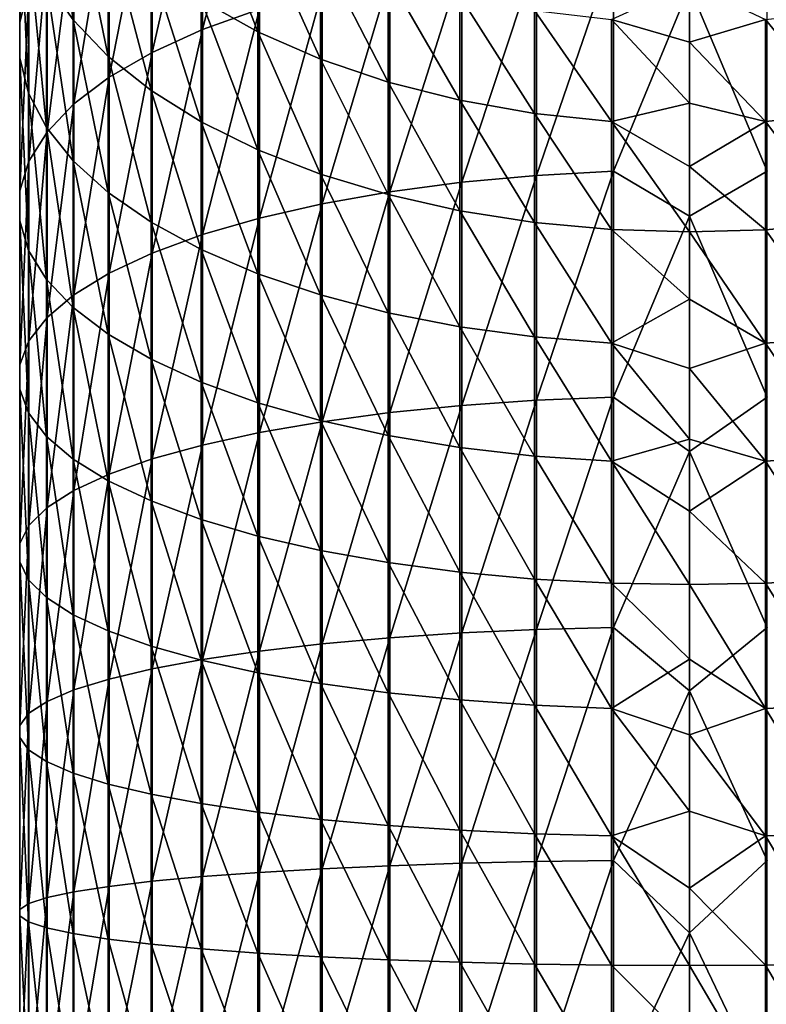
# Model space of a CAD drawing. Header units: metres. Extents: x -109 to 109, y -315 to 32.
# Tile 12 of 256: x -13 to 1, y -254 to -235. Entities that reach past the tile are written whole.
import ezdxf

# ---------------------------------------------------------------- set-up
doc = ezdxf.new("R2010")
doc.units = ezdxf.units.M
doc.layers.add('solid_K244242000C74_AAA', color=7, linetype='CONTINUOUS')

msp = doc.modelspace()

# ---------------------------------------------------------------- linework, layer by layer
at = {"layer": 'solid_K244242000C74_AAA'}
for points in [[(-9.436111, -235.357941, 360.336609), (-8.333041, -234.961502, 361.293701), (-8.333041, -231.041168, 359.48642)], [(-9.436111, -231.51149, 358.563354), (-9.436111, -235.357941, 360.336609), (-8.333041, -231.041168, 359.48642)], [(-12.976848, -235.219009, 351.286957), (-12.798806, -234.536774, 352.625916), (-12.798806, -231.297836, 350.812012)], [(-12.976848, -232.083023, 349.530701), (-12.976848, -235.219009, 351.286957), (-12.798806, -231.297836, 350.812012)], [(-10.41132, -235.800766, 359.267548), (-9.436111, -235.357941, 360.336609), (-9.436111, -231.51149, 358.563354)], [(-10.41132, -232.036835, 357.532349), (-10.41132, -235.800766, 359.267548), (-9.436111, -231.51149, 358.563354)], [(-11.942195, -235.172058, 344.489868), (-12.458194, -234.428757, 345.70282), (-12.458194, -231.733337, 343.901794)], [(-11.942195, -232.569504, 342.750885), (-11.942195, -235.172058, 344.489868), (-12.458194, -231.733337, 343.901794)], [(-12.979049, -235.906021, 349.938599), (-12.976848, -235.219009, 351.286957), (-12.976848, -232.083023, 349.530701)], [(-12.979049, -232.873703, 348.240417), (-12.979049, -235.906021, 349.938599), (-12.976848, -232.083023, 349.530701)], [(-11.245451, -236.283951, 358.101013), (-10.41132, -235.800766, 359.267548), (-10.41132, -232.036835, 357.532349)], [(-11.245451, -232.610046, 356.407318), (-11.245451, -236.283951, 358.101013), (-10.41132, -232.036835, 357.532349)], [(-11.264376, -235.878998, 343.336243), (-11.942195, -235.172058, 344.489868), (-11.942195, -232.569504, 342.750885)], [(-11.264376, -233.364777, 341.656311), (-11.264376, -235.878998, 343.336243), (-11.942195, -232.569504, 342.750885)], [(-11.927203, -236.800964, 356.852844), (-11.245451, -236.283951, 358.101013), (-11.245451, -232.610046, 356.407318)], [(-11.927203, -233.223389, 355.203583), (-11.927203, -236.800964, 356.852844), (-11.245451, -232.610046, 356.407318)], [(-8.362031, -235.40097, 338.853699), (-9.462083, -234.790161, 339.694427), (-9.462083, -232.565033, 337.940277)], [(-8.362031, -233.239929, 337.150055), (-8.362031, -235.40097, 338.853699), (-9.462083, -232.565033, 337.940277)], [(-12.80538, -236.588501, 348.599182), (-12.979049, -235.906021, 349.938599), (-12.979049, -232.873703, 348.240417)], [(-12.80538, -233.659164, 346.958679), (-12.80538, -236.588501, 348.599182), (-12.979049, -232.873703, 348.240417)], [(-12.447337, -237.344788, 355.539948), (-11.927203, -236.800964, 356.852844), (-11.927203, -233.223389, 355.203583)], [(-12.447337, -233.868546, 353.937378), (-12.447337, -237.344788, 355.539948), (-11.927203, -233.223389, 355.203583)], [(-7.148671, -235.93251, 338.122101), (-8.362031, -235.40097, 338.853699), (-8.362031, -233.239929, 337.150055)], [(-7.148671, -233.827225, 336.462433), (-7.148671, -235.93251, 338.122101), (-8.362031, -233.239929, 337.150055)], [(-10.433921, -236.539978, 342.257629), (-11.264376, -235.878998, 343.336243), (-11.264376, -233.364777, 341.656311)], [(-10.433921, -234.108353, 340.632843), (-10.433921, -236.539978, 342.257629), (-11.264376, -233.364777, 341.656311)], [(-12.458194, -237.257187, 347.286804), (-12.80538, -236.588501, 348.599182), (-12.80538, -233.659164, 346.958679)], [(-12.458194, -234.428757, 345.70282), (-12.458194, -237.257187, 347.286804), (-12.80538, -233.659164, 346.958679)], [(-5.838444, -236.377563, 337.509552), (-7.148671, -235.93251, 338.122101), (-7.148671, -233.827225, 336.462433)], [(-5.838444, -234.318954, 335.886688), (-5.838444, -236.377563, 337.509552), (-7.148671, -233.827225, 336.462433)], [(-2.96267, -238.183395, 365.336578), (-1.471642, -238.1035, 365.582458), (-1.471642, -233.837006, 364.008484)], [(-2.96267, -233.935944, 363.769623), (-2.96267, -238.183395, 365.336578), (-1.471642, -233.837006, 364.008484)], [(-1.471642, -233.837006, 364.008484), (-1.471642, -238.1035, 365.582458), (0, -234.532654, 364.381317)], [(1.509208, -233.838669, 364.004456), (0, -234.532654, 364.381317), (1.509208, -238.104843, 365.578339)], [(-12.798806, -237.908051, 354.180084), (-12.447337, -237.344788, 355.539948), (-12.447337, -233.868546, 353.937378)], [(-12.798806, -234.536774, 352.625916), (-12.798806, -237.908051, 354.180084), (-12.447337, -233.868546, 353.937378)], [(-4.413554, -238.316284, 364.927582), (-2.96267, -238.183395, 365.336578), (-2.96267, -233.935944, 363.769623)], [(-4.413554, -234.10051, 363.372314), (-4.413554, -238.316284, 364.927582), (-2.96267, -233.935944, 363.769623)], [(-9.462083, -237.146057, 341.268585), (-10.433921, -236.539978, 342.257629), (-10.433921, -234.108353, 340.632843)], [(-9.462083, -234.790161, 339.694427), (-9.462083, -237.146057, 341.268585), (-10.433921, -234.108353, 340.632843)], [(-5.804632, -238.500381, 364.361023), (-4.413554, -238.316284, 364.927582), (-4.413554, -234.10051, 363.372314)], [(-5.804632, -234.328491, 362.82193), (-5.804632, -238.500381, 364.361023), (-4.413554, -234.10051, 363.372314)], [(-7.117056, -238.73317, 363.644531), (-5.804632, -238.500381, 364.361023), (-5.804632, -234.328491, 362.82193)], [(-7.117056, -234.616791, 362.125916), (-7.117056, -238.73317, 363.644531), (-5.804632, -234.328491, 362.82193)], [(-4.449104, -236.730103, 337.024323), (-5.838444, -236.377563, 337.509552), (-5.838444, -234.318954, 335.886688)], [(-4.449104, -234.708496, 335.430603), (-4.449104, -236.730103, 337.024323), (-5.838444, -234.318954, 335.886688)], [(-12.976848, -238.483139, 352.791718), (-12.798806, -237.908051, 354.180084), (-12.798806, -234.536774, 352.625916)], [(-12.976848, -235.219009, 351.286957), (-12.976848, -238.483139, 352.791718), (-12.798806, -234.536774, 352.625916)], [(-11.942195, -237.90303, 346.019257), (-12.458194, -237.257187, 347.286804), (-12.458194, -234.428757, 345.70282)], [(-11.942195, -235.172058, 344.489868), (-11.942195, -237.90303, 346.019257), (-12.458194, -234.428757, 345.70282)], [(-8.333041, -239.011536, 362.787842), (-7.117056, -238.73317, 363.644531), (-7.117056, -234.616791, 362.125916)], [(-8.333041, -234.961502, 361.293701), (-8.333041, -239.011536, 362.787842), (-7.117056, -234.616791, 362.125916)], [(0, -234.464264, 334.168854), (0, -235.603088, 335.157074), (-1.509208, -235.16124, 334.900482)], [(-1.471642, -238.1035, 365.582458), (0, -238.976349, 365.945892), (0, -234.532654, 364.381317)], [(1.471642, -235.164047, 334.897186), (0, -235.603088, 335.157074), (0, -234.464264, 334.168854)], [(1.509208, -238.104843, 365.578339), (0, -234.532654, 364.381317), (0, -238.976349, 365.945892)], [(-8.362031, -237.689026, 340.382538), (-9.462083, -237.146057, 341.268585), (-9.462083, -234.790161, 339.694427)], [(-8.362031, -235.40097, 338.853699), (-8.362031, -237.689026, 340.382538), (-9.462083, -234.790161, 339.694427)], [(-2.999478, -236.985367, 336.672974), (-4.449104, -236.730103, 337.024323), (-4.449104, -234.708496, 335.430603)], [(-2.999478, -234.990524, 335.100372), (-2.999478, -236.985367, 336.672974), (-4.449104, -234.708496, 335.430603)], [(-9.436111, -239.331665, 361.802582), (-8.333041, -239.011536, 362.787842), (-8.333041, -234.961502, 361.293701)], [(-9.436111, -235.357941, 360.336609), (-9.436111, -239.331665, 361.802582), (-8.333041, -234.961502, 361.293701)], [(-1.509208, -237.139862, 336.460327), (-2.999478, -236.985367, 336.672974), (-2.999478, -234.990524, 335.100372)], [(-1.509208, -235.16124, 334.900482), (-1.509208, -237.139862, 336.460327), (-2.999478, -234.990524, 335.100372)], [(2.96267, -234.996155, 335.093781), (2.96267, -236.990463, 336.665955), (1.471642, -235.164047, 334.897186)], [(-11.264376, -238.517273, 344.813751), (-11.942195, -237.90303, 346.019257), (-11.942195, -235.172058, 344.489868)], [(-11.264376, -235.878998, 343.336243), (-11.264376, -238.517273, 344.813751), (-11.942195, -235.172058, 344.489868)], [(0, -236.787216, 336.090576), (-1.509208, -237.139862, 336.460327), (-1.509208, -235.16124, 334.900482)], [(0, -235.603088, 335.157074), (0, -236.787216, 336.090576), (-1.509208, -235.16124, 334.900482)], [(1.471642, -235.164047, 334.897186), (1.471642, -237.14241, 336.456818), (0, -235.603088, 335.157074)], [(2.96267, -236.990463, 336.665955), (1.471642, -237.14241, 336.456818), (1.471642, -235.164047, 334.897186)], [(-12.979049, -239.062241, 351.393646), (-12.976848, -238.483139, 352.791718), (-12.976848, -235.219009, 351.286957)], [(-12.979049, -235.906021, 349.938599), (-12.979049, -239.062241, 351.393646), (-12.976848, -235.219009, 351.286957)], [(-10.41132, -239.68924, 360.702057), (-9.436111, -239.331665, 361.802582), (-9.436111, -235.357941, 360.336609)], [(-10.41132, -235.800766, 359.267548), (-10.41132, -239.68924, 360.702057), (-9.436111, -235.357941, 360.336609)], [(-7.148671, -238.16153, 339.611481), (-8.362031, -237.689026, 340.382538), (-8.362031, -235.40097, 338.853699)], [(-7.148671, -235.93251, 338.122101), (-7.148671, -238.16153, 339.611481), (-8.362031, -235.40097, 338.853699)], [(1.471642, -237.14241, 336.456818), (0, -236.787216, 336.090576), (0, -235.603088, 335.157074)], [(-12.80538, -239.637512, 350.004791), (-12.979049, -239.062241, 351.393646), (-12.979049, -235.906021, 349.938599)], [(-12.80538, -236.588501, 348.599182), (-12.80538, -239.637512, 350.004791), (-12.979049, -235.906021, 349.938599)], [(-10.433921, -239.091583, 343.686584), (-11.264376, -238.517273, 344.813751), (-11.264376, -235.878998, 343.336243)], [(-10.433921, -236.539978, 342.257629), (-10.433921, -239.091583, 343.686584), (-11.264376, -235.878998, 343.336243)], [(-11.245451, -240.079407, 359.501251), (-10.41132, -239.68924, 360.702057), (-10.41132, -235.800766, 359.267548)], [(-11.245451, -236.283951, 358.101013), (-11.245451, -240.079407, 359.501251), (-10.41132, -235.800766, 359.267548)], [(-5.838444, -238.557144, 338.965881), (-7.148671, -238.16153, 339.611481), (-7.148671, -235.93251, 338.122101)], [(-5.838444, -236.377563, 337.509552), (-5.838444, -238.557144, 338.965881), (-7.148671, -235.93251, 338.122101)], [(-11.927203, -240.496887, 358.21637), (-11.245451, -240.079407, 359.501251), (-11.245451, -236.283951, 358.101013)], [(-11.927203, -236.800964, 356.852844), (-11.927203, -240.496887, 358.21637), (-11.245451, -236.283951, 358.101013)], [(-4.449104, -238.870529, 338.454498), (-5.838444, -238.557144, 338.965881), (-5.838444, -236.377563, 337.509552)], [(-4.449104, -236.730103, 337.024323), (-4.449104, -238.870529, 338.454498), (-5.838444, -236.377563, 337.509552)], [(-12.458194, -240.201172, 348.644012), (-12.80538, -239.637512, 350.004791), (-12.80538, -236.588501, 348.599182)], [(-12.458194, -237.257187, 347.286804), (-12.458194, -240.201172, 348.644012), (-12.80538, -236.588501, 348.599182)], [(-9.462083, -239.61821, 342.653046), (-10.433921, -239.091583, 343.686584), (-10.433921, -236.539978, 342.257629)], [(-9.462083, -237.146057, 341.268585), (-9.462083, -239.61821, 342.653046), (-10.433921, -236.539978, 342.257629)], [(-12.447337, -240.936035, 356.864838), (-11.927203, -240.496887, 358.21637), (-11.927203, -236.800964, 356.852844)], [(-12.447337, -237.344788, 355.539948), (-12.447337, -240.936035, 356.864838), (-11.927203, -236.800964, 356.852844)], [(-2.999478, -239.097427, 338.084229), (-4.449104, -238.870529, 338.454498), (-4.449104, -236.730103, 337.024323)], [(-2.999478, -236.985367, 336.672974), (-2.999478, -239.097427, 338.084229), (-4.449104, -236.730103, 337.024323)], [(0, -236.787216, 336.090576), (0, -238.013992, 336.967255), (-1.509208, -237.139862, 336.460327)], [(1.471642, -237.14241, 336.456818), (0, -238.013992, 336.967255), (0, -236.787216, 336.090576)], [(-1.509208, -239.234787, 337.860107), (-2.999478, -239.097427, 338.084229), (-2.999478, -236.985367, 336.672974)], [(-1.509208, -237.139862, 336.460327), (-1.509208, -239.234787, 337.860107), (-2.999478, -236.985367, 336.672974)], [(2.96267, -236.990463, 336.665955), (2.96267, -239.101959, 338.076843), (1.471642, -237.14241, 336.456818)], [(-11.942195, -240.745575, 347.329712), (-12.458194, -240.201172, 348.644012), (-12.458194, -237.257187, 347.286804)], [(-11.942195, -237.90303, 346.019257), (-11.942195, -240.745575, 347.329712), (-12.458194, -237.257187, 347.286804)], [(-8.362031, -240.089981, 341.727142), (-9.462083, -239.61821, 342.653046), (-9.462083, -237.146057, 341.268585)], [(-8.362031, -237.689026, 340.382538), (-8.362031, -240.089981, 341.727142), (-9.462083, -237.146057, 341.268585)], [(0, -239.280716, 337.785156), (-1.509208, -239.234787, 337.860107), (-1.509208, -237.139862, 336.460327)], [(0, -238.013992, 336.967255), (0, -239.280716, 337.785156), (-1.509208, -237.139862, 336.460327)], [(1.471642, -237.14241, 336.456818), (1.471642, -239.237045, 337.856415), (0, -238.013992, 336.967255)], [(2.96267, -239.101959, 338.076843), (1.471642, -239.237045, 337.856415), (1.471642, -237.14241, 336.456818)], [(-12.798806, -241.390869, 355.464966), (-12.447337, -240.936035, 356.864838), (-12.447337, -237.344788, 355.539948)], [(-12.798806, -237.908051, 354.180084), (-12.798806, -241.390869, 355.464966), (-12.447337, -237.344788, 355.539948)], [(-7.148671, -240.500534, 340.921387), (-8.362031, -240.089981, 341.727142), (-8.362031, -237.689026, 340.382538)], [(-7.148671, -238.16153, 339.611481), (-7.148671, -240.500534, 340.921387), (-8.362031, -237.689026, 340.382538)], [(-12.976848, -241.855255, 354.035767), (-12.798806, -241.390869, 355.464966), (-12.798806, -237.908051, 354.180084)], [(-12.976848, -238.483139, 352.791718), (-12.976848, -241.855255, 354.035767), (-12.798806, -237.908051, 354.180084)], [(-11.264376, -241.263336, 346.079712), (-11.942195, -240.745575, 347.329712), (-11.942195, -237.90303, 346.019257)], [(-11.264376, -238.517273, 344.813751), (-11.264376, -241.263336, 346.079712), (-11.942195, -237.90303, 346.019257)], [(1.471642, -239.237045, 337.856415), (0, -239.280716, 337.785156), (0, -238.013992, 336.967255)], [(-5.838444, -240.844269, 340.246735), (-7.148671, -240.500534, 340.921387), (-7.148671, -238.16153, 339.611481)], [(-5.838444, -238.557144, 338.965881), (-5.838444, -240.844269, 340.246735), (-7.148671, -238.16153, 339.611481)], [(-4.413554, -242.641083, 366.147308), (-2.96267, -242.540695, 366.565491), (-2.96267, -238.183395, 365.336578)], [(-4.413554, -238.316284, 364.927582), (-4.413554, -242.641083, 366.147308), (-2.96267, -238.183395, 365.336578)], [(-2.96267, -242.540695, 366.565491), (-1.471642, -242.480347, 366.816864), (-1.471642, -238.1035, 365.582458)], [(-2.96267, -238.183395, 365.336578), (-2.96267, -242.540695, 366.565491), (-1.471642, -238.1035, 365.582458)], [(-1.471642, -238.1035, 365.582458), (-1.471642, -242.480347, 366.816864), (0, -238.976349, 365.945892)], [(1.509208, -238.104843, 365.578339), (0, -238.976349, 365.945892), (1.509208, -242.481354, 366.812653)], [(-5.804632, -242.780151, 365.568024), (-4.413554, -242.641083, 366.147308), (-4.413554, -238.316284, 364.927582)], [(-5.804632, -238.500381, 364.361023), (-5.804632, -242.780151, 365.568024), (-4.413554, -238.316284, 364.927582)], [(-12.979049, -242.322876, 352.596558), (-12.976848, -241.855255, 354.035767), (-12.976848, -238.483139, 352.791718)], [(-12.979049, -239.062241, 351.393646), (-12.979049, -242.322876, 352.596558), (-12.976848, -238.483139, 352.791718)], [(-10.433921, -241.747452, 344.91095), (-11.264376, -241.263336, 346.079712), (-11.264376, -238.517273, 344.813751)], [(-10.433921, -239.091583, 343.686584), (-10.433921, -241.747452, 344.91095), (-11.264376, -238.517273, 344.813751)], [(-7.117056, -242.956024, 364.83548), (-5.804632, -242.780151, 365.568024), (-5.804632, -238.500381, 364.361023)], [(-7.117056, -238.73317, 363.644531), (-7.117056, -242.956024, 364.83548), (-5.804632, -238.500381, 364.361023)], [(-4.449104, -241.116577, 339.712341), (-5.838444, -240.844269, 340.246735), (-5.838444, -238.557144, 338.965881)], [(-4.449104, -238.870529, 338.454498), (-4.449104, -241.116577, 339.712341), (-5.838444, -238.557144, 338.965881)], [(-8.333041, -243.166306, 363.959625), (-7.117056, -242.956024, 364.83548), (-7.117056, -238.73317, 363.644531)], [(-8.333041, -239.011536, 362.787842), (-8.333041, -243.166306, 363.959625), (-7.117056, -238.73317, 363.644531)], [(-2.999478, -241.313721, 339.325409), (-4.449104, -241.116577, 339.712341), (-4.449104, -238.870529, 338.454498)], [(-2.999478, -239.097427, 338.084229), (-2.999478, -241.313721, 339.325409), (-4.449104, -238.870529, 338.454498)], [(-1.471642, -242.480347, 366.816864), (0, -243.532379, 367.144653), (0, -238.976349, 365.945892)], [(1.509208, -242.481354, 366.812653), (0, -238.976349, 365.945892), (0, -243.532379, 367.144653)], [(-12.80538, -242.787415, 351.16684), (-12.979049, -242.322876, 352.596558), (-12.979049, -239.062241, 351.393646)], [(-12.80538, -239.637512, 350.004791), (-12.80538, -242.787415, 351.16684), (-12.979049, -239.062241, 351.393646)], [(-9.462083, -242.19136, 343.839294), (-10.433921, -241.747452, 344.91095), (-10.433921, -239.091583, 343.686584)], [(-9.462083, -239.61821, 342.653046), (-9.462083, -242.19136, 343.839294), (-10.433921, -239.091583, 343.686584)], [(-9.436111, -243.408142, 362.952271), (-8.333041, -243.166306, 363.959625), (-8.333041, -239.011536, 362.787842)], [(-9.436111, -239.331665, 361.802582), (-9.436111, -243.408142, 362.952271), (-8.333041, -239.011536, 362.787842)], [(-1.509208, -241.43306, 339.091187), (-2.999478, -241.313721, 339.325409), (-2.999478, -239.097427, 338.084229)], [(-1.509208, -239.234787, 337.860107), (-1.509208, -241.43306, 339.091187), (-2.999478, -239.097427, 338.084229)], [(2.96267, -239.101959, 338.076843), (2.96267, -241.317657, 339.317688), (1.471642, -239.237045, 337.856415)], [(-10.41132, -243.678284, 361.827087), (-9.436111, -243.408142, 362.952271), (-9.436111, -239.331665, 361.802582)], [(-10.41132, -239.68924, 360.702057), (-10.41132, -243.678284, 361.827087), (-9.436111, -239.331665, 361.802582)], [(0, -240.584549, 338.54248), (-1.509208, -241.43306, 339.091187), (-1.509208, -239.234787, 337.860107)], [(0, -239.280716, 337.785156), (0, -240.584549, 338.54248), (-1.509208, -239.234787, 337.860107)], [(1.471642, -239.237045, 337.856415), (1.471642, -241.435028, 339.087341), (0, -239.280716, 337.785156)], [(1.471642, -241.435028, 339.087341), (0, -240.584549, 338.54248), (0, -239.280716, 337.785156)], [(2.96267, -241.317657, 339.317688), (1.471642, -241.435028, 339.087341), (1.471642, -239.237045, 337.856415)], [(-12.458194, -243.242569, 349.766022), (-12.80538, -242.787415, 351.16684), (-12.80538, -239.637512, 350.004791)], [(-12.458194, -240.201172, 348.644012), (-12.458194, -243.242569, 349.766022), (-12.80538, -239.637512, 350.004791)], [(-11.245451, -243.973038, 360.599365), (-10.41132, -243.678284, 361.827087), (-10.41132, -239.68924, 360.702057)], [(-11.245451, -240.079407, 359.501251), (-11.245451, -243.973038, 360.599365), (-10.41132, -239.68924, 360.702057)], [(-8.362031, -242.589035, 342.879211), (-9.462083, -242.19136, 343.839294), (-9.462083, -239.61821, 342.653046)], [(-8.362031, -240.089981, 341.727142), (-8.362031, -242.589035, 342.879211), (-9.462083, -239.61821, 342.653046)], [(-11.927203, -244.288422, 359.285675), (-11.245451, -243.973038, 360.599365), (-11.245451, -240.079407, 359.501251)], [(-11.927203, -240.496887, 358.21637), (-11.927203, -244.288422, 359.285675), (-11.245451, -240.079407, 359.501251)], [(-7.148671, -242.935089, 342.043732), (-8.362031, -242.589035, 342.879211), (-8.362031, -240.089981, 341.727142)], [(-7.148671, -240.500534, 340.921387), (-7.148671, -242.935089, 342.043732), (-8.362031, -240.089981, 341.727142)], [(-11.942195, -243.682175, 348.413086), (-12.458194, -243.242569, 349.766022), (-12.458194, -240.201172, 348.644012)], [(-11.942195, -240.745575, 347.329712), (-11.942195, -243.682175, 348.413086), (-12.458194, -240.201172, 348.644012)], [(-12.447337, -244.620163, 357.90387), (-11.927203, -244.288422, 359.285675), (-11.927203, -240.496887, 358.21637)], [(-12.447337, -240.936035, 356.864838), (-12.447337, -244.620163, 357.90387), (-11.927203, -240.496887, 358.21637)], [(-5.838444, -243.224854, 341.344208), (-7.148671, -242.935089, 342.043732), (-7.148671, -240.500534, 340.921387)], [(-5.838444, -240.844269, 340.246735), (-5.838444, -243.224854, 341.344208), (-7.148671, -240.500534, 340.921387)], [(0, -240.584549, 338.54248), (0, -241.922607, 339.237549), (-1.509208, -241.43306, 339.091187)], [(1.471642, -241.435028, 339.087341), (0, -241.922607, 339.237549), (0, -240.584549, 338.54248)], [(-11.264376, -244.100266, 347.126312), (-11.942195, -243.682175, 348.413086), (-11.942195, -240.745575, 347.329712)], [(-11.264376, -241.263336, 346.079712), (-11.264376, -244.100266, 347.126312), (-11.942195, -240.745575, 347.329712)], [(-4.449104, -243.454376, 340.79007), (-5.838444, -243.224854, 341.344208), (-5.838444, -240.844269, 340.246735)], [(-4.449104, -241.116577, 339.712341), (-4.449104, -243.454376, 340.79007), (-5.838444, -240.844269, 340.246735)], [(-12.798806, -244.963776, 356.472626), (-12.447337, -244.620163, 357.90387), (-12.447337, -240.936035, 356.864838)], [(-12.798806, -241.390869, 355.464966), (-12.798806, -244.963776, 356.472626), (-12.447337, -240.936035, 356.864838)], [(-10.433921, -244.491196, 345.923187), (-11.264376, -244.100266, 347.126312), (-11.264376, -241.263336, 346.079712)], [(-10.433921, -241.747452, 344.91095), (-10.433921, -244.491196, 345.923187), (-11.264376, -241.263336, 346.079712)], [(-2.999478, -243.62056, 340.388885), (-4.449104, -243.454376, 340.79007), (-4.449104, -241.116577, 339.712341)], [(-2.999478, -241.313721, 339.325409), (-2.999478, -243.62056, 340.388885), (-4.449104, -241.116577, 339.712341)], [(-12.976848, -245.314575, 355.011383), (-12.798806, -244.963776, 356.472626), (-12.798806, -241.390869, 355.464966)], [(-12.976848, -241.855255, 354.035767), (-12.976848, -245.314575, 355.011383), (-12.798806, -241.390869, 355.464966)], [(-1.509208, -243.721161, 340.146027), (-2.999478, -243.62056, 340.388885), (-2.999478, -241.313721, 339.325409)], [(-1.509208, -241.43306, 339.091187), (-1.509208, -243.721161, 340.146027), (-2.999478, -241.313721, 339.325409)], [(0, -243.291931, 339.868805), (-1.509208, -243.721161, 340.146027), (-1.509208, -241.43306, 339.091187)], [(0, -241.922607, 339.237549), (0, -243.291931, 339.868805), (-1.509208, -241.43306, 339.091187)], [(1.471642, -241.435028, 339.087341), (1.471642, -243.722809, 340.141998), (0, -241.922607, 339.237549)], [(2.96267, -241.317657, 339.317688), (2.96267, -243.623886, 340.380859), (1.471642, -241.435028, 339.087341)], [(2.96267, -243.623886, 340.380859), (1.471642, -243.722809, 340.141998), (1.471642, -241.435028, 339.087341)], [(-12.979049, -245.667847, 353.539948), (-12.976848, -245.314575, 355.011383), (-12.976848, -241.855255, 354.035767)], [(-12.979049, -242.322876, 352.596558), (-12.979049, -245.667847, 353.539948), (-12.976848, -241.855255, 354.035767)], [(-9.462083, -244.84964, 344.819977), (-10.433921, -244.491196, 345.923187), (-10.433921, -241.747452, 344.91095)], [(-9.462083, -242.19136, 343.839294), (-9.462083, -244.84964, 344.819977), (-10.433921, -241.747452, 344.91095)], [(1.471642, -243.722809, 340.141998), (0, -243.291931, 339.868805), (0, -241.922607, 339.237549)], [(-8.362031, -245.170761, 343.831665), (-9.462083, -244.84964, 344.819977), (-9.462083, -242.19136, 343.839294)], [(-8.362031, -242.589035, 342.879211), (-8.362031, -245.170761, 343.831665), (-9.462083, -242.19136, 343.839294)], [(-12.80538, -246.018784, 352.078186), (-12.979049, -245.667847, 353.539948), (-12.979049, -242.322876, 352.596558)], [(-12.80538, -242.787415, 351.16684), (-12.80538, -246.018784, 352.078186), (-12.979049, -242.322876, 352.596558)], [(-7.148671, -245.450211, 342.971619), (-8.362031, -245.170761, 343.831665), (-8.362031, -242.589035, 342.879211)], [(-7.148671, -242.935089, 342.043732), (-7.148671, -245.450211, 342.971619), (-8.362031, -242.589035, 342.879211)], [(-4.413554, -247.048248, 367.023956), (-2.96267, -246.980972, 367.4487), (-2.96267, -242.540695, 366.565491)], [(-4.413554, -242.641083, 366.147308), (-4.413554, -247.048248, 367.023956), (-2.96267, -242.540695, 366.565491)], [(-2.96267, -246.980972, 367.4487), (-1.471642, -246.940536, 367.704041), (-1.471642, -242.480347, 366.816864)], [(-2.96267, -242.540695, 366.565491), (-2.96267, -246.980972, 367.4487), (-1.471642, -242.480347, 366.816864)], [(-1.471642, -242.480347, 366.816864), (-1.471642, -246.940536, 367.704041), (0, -243.532379, 367.144653)], [(1.509208, -242.481354, 366.812653), (0, -243.532379, 367.144653), (1.509208, -246.941208, 367.699768)], [(-12.458194, -246.362625, 350.645966), (-12.80538, -246.018784, 352.078186), (-12.80538, -242.787415, 351.16684)], [(-12.458194, -243.242569, 349.766022), (-12.458194, -246.362625, 350.645966), (-12.80538, -242.787415, 351.16684)], [(-7.117056, -247.259293, 365.691467), (-5.804632, -247.141449, 366.435547), (-5.804632, -242.780151, 365.568024)], [(-7.117056, -242.956024, 364.83548), (-7.117056, -247.259293, 365.691467), (-5.804632, -242.780151, 365.568024)], [(-5.804632, -247.141449, 366.435547), (-4.413554, -247.048248, 367.023956), (-4.413554, -242.641083, 366.147308)], [(-5.804632, -242.780151, 365.568024), (-5.804632, -247.141449, 366.435547), (-4.413554, -242.641083, 366.147308)], [(-8.333041, -247.400208, 364.801788), (-7.117056, -247.259293, 365.691467), (-7.117056, -242.956024, 364.83548)], [(-8.333041, -243.166306, 363.959625), (-8.333041, -247.400208, 364.801788), (-7.117056, -242.956024, 364.83548)], [(-5.838444, -245.684189, 342.251495), (-7.148671, -245.450211, 342.971619), (-7.148671, -242.935089, 342.043732)], [(-5.838444, -243.224854, 341.344208), (-5.838444, -245.684189, 342.251495), (-7.148671, -242.935089, 342.043732)], [(-9.436111, -247.562271, 363.778564), (-8.333041, -247.400208, 364.801788), (-8.333041, -243.166306, 363.959625)], [(-9.436111, -243.408142, 362.952271), (-9.436111, -247.562271, 363.778564), (-8.333041, -243.166306, 363.959625)], [(-11.942195, -246.694717, 349.262695), (-12.458194, -246.362625, 350.645966), (-12.458194, -243.242569, 349.766022)], [(-11.942195, -243.682175, 348.413086), (-11.942195, -246.694717, 349.262695), (-12.458194, -243.242569, 349.766022)], [(-4.449104, -245.869537, 341.681091), (-5.838444, -245.684189, 342.251495), (-5.838444, -243.224854, 341.344208)], [(-4.449104, -243.454376, 340.79007), (-4.449104, -245.869537, 341.681091), (-5.838444, -243.224854, 341.344208)], [(0, -243.291931, 339.868805), (0, -244.689468, 340.434875), (-1.509208, -243.721161, 340.146027)], [(1.471642, -243.722809, 340.141998), (0, -244.689468, 340.434875), (0, -243.291931, 339.868805)], [(-10.41132, -247.743286, 362.635681), (-9.436111, -247.562271, 363.778564), (-9.436111, -243.408142, 362.952271)], [(-10.41132, -243.678284, 361.827087), (-10.41132, -247.743286, 362.635681), (-9.436111, -243.408142, 362.952271)], [(-2.999478, -246.003723, 341.268066), (-4.449104, -245.869537, 341.681091), (-4.449104, -243.454376, 340.79007)], [(-2.999478, -243.62056, 340.388885), (-2.999478, -246.003723, 341.268066), (-4.449104, -243.454376, 340.79007)], [(-1.471642, -246.940536, 367.704041), (0, -248.17067, 367.969696), (0, -243.532379, 367.144653)], [(1.509208, -246.941208, 367.699768), (0, -243.532379, 367.144653), (0, -248.17067, 367.969696)], [(-11.264376, -247.010574, 347.947113), (-11.942195, -246.694717, 349.262695), (-11.942195, -243.682175, 348.413086)], [(-11.264376, -244.100266, 347.126312), (-11.264376, -247.010574, 347.947113), (-11.942195, -243.682175, 348.413086)], [(-11.245451, -247.940811, 361.388611), (-10.41132, -247.743286, 362.635681), (-10.41132, -243.678284, 361.827087)], [(-11.245451, -243.973038, 360.599365), (-11.245451, -247.940811, 361.388611), (-10.41132, -243.678284, 361.827087)], [(-1.509208, -246.084961, 341.018066), (-2.999478, -246.003723, 341.268066), (-2.999478, -243.62056, 340.388885)], [(-1.509208, -243.721161, 340.146027), (-1.509208, -246.084961, 341.018066), (-2.999478, -243.62056, 340.388885)], [(0, -246.112122, 340.934479), (-1.509208, -246.084961, 341.018066), (-1.509208, -243.721161, 340.146027)], [(0, -244.689468, 340.434875), (0, -246.112122, 340.934479), (-1.509208, -243.721161, 340.146027)], [(1.471642, -243.722809, 340.141998), (1.471642, -246.086304, 341.013947), (0, -244.689468, 340.434875)], [(2.96267, -243.623886, 340.380859), (2.96267, -246.006409, 341.259827), (1.471642, -243.722809, 340.141998)], [(2.96267, -246.006409, 341.259827), (1.471642, -246.086304, 341.013947), (1.471642, -243.722809, 340.141998)], [(-11.927203, -248.152145, 360.05423), (-11.245451, -247.940811, 361.388611), (-11.245451, -243.973038, 360.599365)], [(-11.927203, -244.288422, 359.285675), (-11.927203, -248.152145, 360.05423), (-11.245451, -243.973038, 360.599365)], [(-10.433921, -247.305893, 346.71701), (-11.264376, -247.010574, 347.947113), (-11.264376, -244.100266, 347.126312)], [(-10.433921, -244.491196, 345.923187), (-10.433921, -247.305893, 346.71701), (-11.264376, -244.100266, 347.126312)], [(-12.447337, -248.374451, 358.650635), (-11.927203, -248.152145, 360.05423), (-11.927203, -244.288422, 359.285675)], [(-12.447337, -244.620163, 357.90387), (-12.447337, -248.374451, 358.650635), (-11.927203, -244.288422, 359.285675)], [(-9.462083, -247.576675, 345.589081), (-10.433921, -247.305893, 346.71701), (-10.433921, -244.491196, 345.923187)], [(-9.462083, -244.84964, 344.819977), (-9.462083, -247.576675, 345.589081), (-10.433921, -244.491196, 345.923187)], [(-12.798806, -248.604706, 357.196869), (-12.447337, -248.374451, 358.650635), (-12.447337, -244.620163, 357.90387)], [(-12.798806, -244.963776, 356.472626), (-12.798806, -248.604706, 357.196869), (-12.447337, -244.620163, 357.90387)], [(1.471642, -246.086304, 341.013947), (0, -246.112122, 340.934479), (0, -244.689468, 340.434875)], [(-8.362031, -247.819275, 344.578613), (-9.462083, -247.576675, 345.589081), (-9.462083, -244.84964, 344.819977)], [(-8.362031, -245.170761, 343.831665), (-8.362031, -247.819275, 344.578613), (-9.462083, -244.84964, 344.819977)], [(-12.976848, -248.839798, 355.712616), (-12.798806, -248.604706, 357.196869), (-12.798806, -244.963776, 356.472626)], [(-12.976848, -245.314575, 355.011383), (-12.976848, -248.839798, 355.712616), (-12.798806, -244.963776, 356.472626)], [(-7.148671, -248.03038, 343.69931), (-8.362031, -247.819275, 344.578613), (-8.362031, -245.170761, 343.831665)], [(-7.148671, -245.450211, 342.971619), (-7.148671, -248.03038, 343.69931), (-8.362031, -245.170761, 343.831665)], [(-12.979049, -249.076523, 354.217957), (-12.976848, -248.839798, 355.712616), (-12.976848, -245.314575, 355.011383)], [(-12.979049, -245.667847, 353.539948), (-12.979049, -249.076523, 354.217957), (-12.976848, -245.314575, 355.011383)], [(-5.838444, -248.207138, 342.963043), (-7.148671, -248.03038, 343.69931), (-7.148671, -245.450211, 342.971619)], [(-5.838444, -245.684189, 342.251495), (-5.838444, -248.207138, 342.963043), (-7.148671, -245.450211, 342.971619)], [(-12.80538, -249.311691, 352.733185), (-12.979049, -249.076523, 354.217957), (-12.979049, -245.667847, 353.539948)], [(-12.80538, -246.018784, 352.078186), (-12.80538, -249.311691, 352.733185), (-12.979049, -245.667847, 353.539948)], [(-4.449104, -248.347153, 342.379852), (-5.838444, -248.207138, 342.963043), (-5.838444, -245.684189, 342.251495)], [(-4.449104, -245.869537, 341.681091), (-4.449104, -248.347153, 342.379852), (-5.838444, -245.684189, 342.251495)], [(-2.999478, -248.448532, 341.957581), (-4.449104, -248.347153, 342.379852), (-4.449104, -245.869537, 341.681091)], [(-2.999478, -246.003723, 341.268066), (-2.999478, -248.448532, 341.957581), (-4.449104, -245.869537, 341.681091)], [(-12.458194, -249.542099, 351.278412), (-12.80538, -249.311691, 352.733185), (-12.80538, -246.018784, 352.078186)], [(-12.458194, -246.362625, 350.645966), (-12.458194, -249.542099, 351.278412), (-12.80538, -246.018784, 352.078186)], [(-1.509208, -248.509888, 341.701965), (-2.999478, -248.448532, 341.957581), (-2.999478, -246.003723, 341.268066)], [(-1.509208, -246.084961, 341.018066), (-1.509208, -248.509888, 341.701965), (-2.999478, -246.003723, 341.268066)], [(2.96267, -246.006409, 341.259827), (2.96267, -248.450546, 341.949158), (1.471642, -246.086304, 341.013947)], [(0, -247.556732, 341.366516), (-1.509208, -248.509888, 341.701965), (-1.509208, -246.084961, 341.018066)], [(0, -246.112122, 340.934479), (0, -247.556732, 341.366516), (-1.509208, -246.084961, 341.018066)], [(1.471642, -246.086304, 341.013947), (1.471642, -248.51091, 341.697754), (0, -246.112122, 340.934479)], [(1.471642, -248.51091, 341.697754), (0, -247.556732, 341.366516), (0, -246.112122, 340.934479)], [(2.96267, -248.450546, 341.949158), (1.471642, -248.51091, 341.697754), (1.471642, -246.086304, 341.013947)], [(-11.942195, -249.764648, 349.873352), (-12.458194, -249.542099, 351.278412), (-12.458194, -246.362625, 350.645966)], [(-11.942195, -246.694717, 349.262695), (-11.942195, -249.764648, 349.873352), (-12.458194, -246.362625, 350.645966)], [(-11.264376, -249.976303, 348.537018), (-11.942195, -249.764648, 349.873352), (-11.942195, -246.694717, 349.262695)], [(-11.264376, -247.010574, 347.947113), (-11.264376, -249.976303, 348.537018), (-11.942195, -246.694717, 349.262695)], [(-10.433921, -250.174194, 347.287537), (-11.264376, -249.976303, 348.537018), (-11.264376, -247.010574, 347.947113)], [(-10.433921, -247.305893, 346.71701), (-10.433921, -250.174194, 347.287537), (-11.264376, -247.010574, 347.947113)], [(-4.413554, -251.51062, 367.552094), (-2.96267, -251.476883, 367.980835), (-2.96267, -246.980972, 367.4487)], [(-4.413554, -247.048248, 367.023956), (-4.413554, -251.51062, 367.552094), (-2.96267, -246.980972, 367.4487)], [(-2.96267, -251.476883, 367.980835), (-1.471642, -251.456589, 368.238556), (-1.471642, -246.940536, 367.704041)], [(-2.96267, -246.980972, 367.4487), (-2.96267, -251.476883, 367.980835), (-1.471642, -246.940536, 367.704041)], [(-1.471642, -246.940536, 367.704041), (-1.471642, -251.456589, 368.238556), (0, -248.17067, 367.969696)], [(1.509208, -246.941208, 367.699768), (0, -248.17067, 367.969696), (1.509208, -251.45694, 368.234253)], [(-7.117056, -251.61647, 366.207184), (-5.804632, -251.557358, 366.958221), (-5.804632, -247.141449, 366.435547)], [(-7.117056, -247.259293, 365.691467), (-7.117056, -251.61647, 366.207184), (-5.804632, -247.141449, 366.435547)], [(-5.804632, -251.557358, 366.958221), (-4.413554, -251.51062, 367.552094), (-4.413554, -247.048248, 367.023956)], [(-5.804632, -247.141449, 366.435547), (-5.804632, -251.557358, 366.958221), (-4.413554, -247.048248, 367.023956)], [(-9.462083, -250.355652, 346.141846), (-10.433921, -250.174194, 347.287537), (-10.433921, -247.305893, 346.71701)], [(-9.462083, -247.576675, 345.589081), (-9.462083, -250.355652, 346.141846), (-10.433921, -247.305893, 346.71701)], [(-8.333041, -251.687134, 365.309174), (-7.117056, -251.61647, 366.207184), (-7.117056, -247.259293, 365.691467)], [(-8.333041, -247.400208, 364.801788), (-8.333041, -251.687134, 365.309174), (-7.117056, -247.259293, 365.691467)], [(-10.41132, -251.859207, 363.122833), (-9.436111, -251.768417, 364.276398), (-9.436111, -247.562271, 363.778564)], [(-10.41132, -247.743286, 362.635681), (-10.41132, -251.859207, 363.122833), (-9.436111, -247.562271, 363.778564)], [(-8.362031, -250.518219, 345.115479), (-9.462083, -250.355652, 346.141846), (-9.462083, -247.576675, 345.589081)], [(-8.362031, -247.819275, 344.578613), (-8.362031, -250.518219, 345.115479), (-9.462083, -247.576675, 345.589081)], [(-9.436111, -251.768417, 364.276398), (-8.333041, -251.687134, 365.309174), (-8.333041, -247.400208, 364.801788)], [(-9.436111, -247.562271, 363.778564), (-9.436111, -251.768417, 364.276398), (-8.333041, -247.400208, 364.801788)], [(0, -247.556732, 341.366516), (0, -249.020081, 341.730011), (-1.509208, -248.509888, 341.701965)], [(1.471642, -248.51091, 341.697754), (0, -249.020081, 341.730011), (0, -247.556732, 341.366516)], [(-11.245451, -251.958267, 361.864105), (-10.41132, -251.859207, 363.122833), (-10.41132, -247.743286, 362.635681)], [(-11.245451, -247.940811, 361.388611), (-11.245451, -251.958267, 361.864105), (-10.41132, -247.743286, 362.635681)], [(-11.927203, -252.06427, 360.517242), (-11.245451, -251.958267, 361.864105), (-11.245451, -247.940811, 361.388611)], [(-11.927203, -248.152145, 360.05423), (-11.927203, -252.06427, 360.517242), (-11.245451, -247.940811, 361.388611)], [(-7.148671, -250.659683, 344.22229), (-8.362031, -250.518219, 345.115479), (-8.362031, -247.819275, 344.578613)], [(-7.148671, -248.03038, 343.69931), (-7.148671, -250.659683, 344.22229), (-8.362031, -247.819275, 344.578613)], [(-12.447337, -252.175766, 359.100555), (-11.927203, -252.06427, 360.517242), (-11.927203, -248.152145, 360.05423)], [(-12.447337, -248.374451, 358.650635), (-12.447337, -252.175766, 359.100555), (-11.927203, -248.152145, 360.05423)], [(-5.838444, -250.778122, 343.474457), (-7.148671, -250.659683, 344.22229), (-7.148671, -248.03038, 343.69931)], [(-5.838444, -248.207138, 342.963043), (-5.838444, -250.778122, 343.474457), (-7.148671, -248.03038, 343.69931)], [(-4.449104, -250.871948, 342.88205), (-5.838444, -250.778122, 343.474457), (-5.838444, -248.207138, 342.963043)], [(-4.449104, -248.347153, 342.379852), (-4.449104, -250.871948, 342.88205), (-5.838444, -248.207138, 342.963043)], [(-2.999478, -250.939896, 342.453125), (-4.449104, -250.871948, 342.88205), (-4.449104, -248.347153, 342.379852)], [(-2.999478, -248.448532, 341.957581), (-2.999478, -250.939896, 342.453125), (-4.449104, -248.347153, 342.379852)], [(-1.471642, -251.456589, 368.238556), (0, -252.860611, 368.415588), (0, -248.17067, 367.969696)], [(1.509208, -251.45694, 368.234253), (0, -248.17067, 367.969696), (0, -252.860611, 368.415588)], [(-12.798806, -252.29126, 357.633209), (-12.447337, -252.175766, 359.100555), (-12.447337, -248.374451, 358.650635)], [(-12.798806, -248.604706, 357.196869), (-12.798806, -252.29126, 357.633209), (-12.447337, -248.374451, 358.650635)], [(-1.509208, -250.981003, 342.193512), (-2.999478, -250.939896, 342.453125), (-2.999478, -248.448532, 341.957581)], [(-1.509208, -248.509888, 341.701965), (-1.509208, -250.981003, 342.193512), (-2.999478, -248.448532, 341.957581)], [(0, -250.498932, 342.02417), (-1.509208, -250.981003, 342.193512), (-1.509208, -248.509888, 341.701965)], [(0, -249.020081, 341.730011), (0, -250.498932, 342.02417), (-1.509208, -248.509888, 341.701965)], [(1.471642, -248.51091, 341.697754), (1.471642, -250.981689, 342.18924), (0, -249.020081, 341.730011)], [(2.96267, -248.450546, 341.949158), (2.96267, -250.941238, 342.44458), (1.471642, -248.51091, 341.697754)], [(2.96267, -250.941238, 342.44458), (1.471642, -250.981689, 342.18924), (1.471642, -248.51091, 341.697754)], [(-12.976848, -252.409164, 356.135071), (-12.798806, -252.29126, 357.633209), (-12.798806, -248.604706, 357.196869)], [(-12.976848, -248.839798, 355.712616), (-12.976848, -252.409164, 356.135071), (-12.798806, -248.604706, 357.196869)], [(-12.979049, -252.527893, 354.626465), (-12.976848, -252.409164, 356.135071), (-12.976848, -248.839798, 355.712616)], [(-12.979049, -249.076523, 354.217957), (-12.979049, -252.527893, 354.626465), (-12.976848, -248.839798, 355.712616)], [(-12.80538, -252.645828, 353.127808), (-12.979049, -252.527893, 354.626465), (-12.979049, -249.076523, 354.217957)], [(-12.80538, -249.311691, 352.733185), (-12.80538, -252.645828, 353.127808), (-12.979049, -249.076523, 354.217957)], [(1.471642, -250.981689, 342.18924), (0, -250.498932, 342.02417), (0, -249.020081, 341.730011)], [(-12.458194, -252.761398, 351.659454), (-12.80538, -252.645828, 353.127808), (-12.80538, -249.311691, 352.733185)], [(-12.458194, -249.542099, 351.278412), (-12.458194, -252.761398, 351.659454), (-12.80538, -249.311691, 352.733185)], [(-11.942195, -252.873016, 350.241241), (-12.458194, -252.761398, 351.659454), (-12.458194, -249.542099, 351.278412)], [(-11.942195, -249.764648, 349.873352), (-11.942195, -252.873016, 350.241241), (-12.458194, -249.542099, 351.278412)], [(-11.264376, -252.979172, 348.892426), (-11.942195, -252.873016, 350.241241), (-11.942195, -249.764648, 349.873352)], [(-11.264376, -249.976303, 348.537018), (-11.264376, -252.979172, 348.892426), (-11.942195, -249.764648, 349.873352)], [(-10.433921, -253.078415, 347.631287), (-11.264376, -252.979172, 348.892426), (-11.264376, -249.976303, 348.537018)], [(-10.433921, -250.174194, 347.287537), (-10.433921, -253.078415, 347.631287), (-11.264376, -249.976303, 348.537018)], [(-9.462083, -253.169434, 346.474884), (-10.433921, -253.078415, 347.631287), (-10.433921, -250.174194, 347.287537)], [(-9.462083, -250.355652, 346.141846), (-9.462083, -253.169434, 346.474884), (-10.433921, -250.174194, 347.287537)], [(-8.362031, -253.250961, 345.438904), (-9.462083, -253.169434, 346.474884), (-9.462083, -250.355652, 346.141846)], [(-8.362031, -250.518219, 345.115479), (-8.362031, -253.250961, 345.438904), (-9.462083, -250.355652, 346.141846)], [(-7.148671, -253.321915, 344.537415), (-8.362031, -253.250961, 345.438904), (-8.362031, -250.518219, 345.115479)], [(-7.148671, -250.659683, 344.22229), (-7.148671, -253.321915, 344.537415), (-8.362031, -250.518219, 345.115479)], [(0, -250.498932, 342.02417), (0, -251.990005, 342.248322), (-1.509208, -250.981003, 342.193512)], [(1.471642, -250.981689, 342.18924), (0, -251.990005, 342.248322), (0, -250.498932, 342.02417)], [(-5.838444, -253.381317, 343.782562), (-7.148671, -253.321915, 344.537415), (-7.148671, -250.659683, 344.22229)], [(-5.838444, -250.778122, 343.474457), (-5.838444, -253.381317, 343.782562), (-7.148671, -250.659683, 344.22229)], [(-4.449104, -253.428375, 343.184631), (-5.838444, -253.381317, 343.782562), (-5.838444, -250.778122, 343.474457)], [(-4.449104, -250.871948, 342.88205), (-4.449104, -253.428375, 343.184631), (-5.838444, -250.778122, 343.474457)], [(-2.999478, -253.462448, 342.751709), (-4.449104, -253.428375, 343.184631), (-4.449104, -250.871948, 342.88205)], [(-2.999478, -250.939896, 342.453125), (-2.999478, -253.462448, 342.751709), (-4.449104, -250.871948, 342.88205)], [(-1.509208, -253.483078, 342.489655), (-2.999478, -253.462448, 342.751709), (-2.999478, -250.939896, 342.453125)], [(-1.509208, -250.981003, 342.193512), (-1.509208, -253.483078, 342.489655), (-2.999478, -250.939896, 342.453125)], [(0, -253.489975, 342.402008), (-1.509208, -253.483078, 342.489655), (-1.509208, -250.981003, 342.193512)], [(0, -251.990005, 342.248322), (0, -253.489975, 342.402008), (-1.509208, -250.981003, 342.193512)], [(1.471642, -250.981689, 342.18924), (1.471642, -253.483414, 342.485321), (0, -251.990005, 342.248322)], [(2.96267, -250.941238, 342.44458), (2.96267, -253.463135, 342.743073), (1.471642, -250.981689, 342.18924)], [(2.96267, -253.463135, 342.743073), (1.471642, -253.483414, 342.485321), (1.471642, -250.981689, 342.18924)], [(-7.117056, -256.000671, 366.379425), (-5.804632, -256.000671, 367.132782), (-5.804632, -251.557358, 366.958221)], [(-7.117056, -251.61647, 366.207184), (-7.117056, -256.000671, 366.379425), (-5.804632, -251.557358, 366.958221)], [(-5.804632, -256.000671, 367.132782), (-4.413554, -256.000671, 367.728516), (-4.413554, -251.51062, 367.552094)], [(-5.804632, -251.557358, 366.958221), (-5.804632, -256.000671, 367.132782), (-4.413554, -251.51062, 367.552094)], [(-4.413554, -256.000671, 367.728516), (-2.96267, -256.000671, 368.158569), (-2.96267, -251.476883, 367.980835)], [(-4.413554, -251.51062, 367.552094), (-4.413554, -256.000671, 367.728516), (-2.96267, -251.476883, 367.980835)], [(-2.96267, -256.000671, 368.158569), (-1.471642, -256.000671, 368.417084), (-1.471642, -251.456589, 368.238556)], [(-2.96267, -251.476883, 367.980835), (-2.96267, -256.000671, 368.158569), (-1.471642, -251.456589, 368.238556)], [(-1.471642, -251.456589, 368.238556), (-1.471642, -256.000671, 368.417084), (0, -252.860611, 368.415588)], [(1.509208, -251.45694, 368.234253), (0, -252.860611, 368.415588), (1.509208, -256.000671, 368.41275)], [(-10.41132, -256.000671, 363.285553), (-9.436111, -256.000671, 364.442688), (-9.436111, -251.768417, 364.276398)], [(-10.41132, -251.859207, 363.122833), (-10.41132, -256.000671, 363.285553), (-9.436111, -251.768417, 364.276398)], [(-9.436111, -256.000671, 364.442688), (-8.333041, -256.000671, 365.478668), (-8.333041, -251.687134, 365.309174)], [(-9.436111, -251.768417, 364.276398), (-9.436111, -256.000671, 364.442688), (-8.333041, -251.687134, 365.309174)], [(-8.333041, -256.000671, 365.478668), (-7.117056, -256.000671, 366.379425), (-7.117056, -251.61647, 366.207184)], [(-8.333041, -251.687134, 365.309174), (-8.333041, -256.000671, 365.478668), (-7.117056, -251.61647, 366.207184)], [(-11.927203, -256.000671, 360.671906), (-11.245451, -256.000671, 362.022919), (-11.245451, -251.958267, 361.864105)], [(-11.927203, -252.06427, 360.517242), (-11.927203, -256.000671, 360.671906), (-11.245451, -251.958267, 361.864105)], [(-11.245451, -256.000671, 362.022919), (-10.41132, -256.000671, 363.285553), (-10.41132, -251.859207, 363.122833)], [(-11.245451, -251.958267, 361.864105), (-11.245451, -256.000671, 362.022919), (-10.41132, -251.859207, 363.122833)], [(-12.447337, -256.000671, 359.250824), (-11.927203, -256.000671, 360.671906), (-11.927203, -252.06427, 360.517242)], [(-12.447337, -252.175766, 359.100555), (-12.447337, -256.000671, 359.250824), (-11.927203, -252.06427, 360.517242)], [(1.471642, -253.483414, 342.485321), (0, -253.489975, 342.402008), (0, -251.990005, 342.248322)], [(-12.976848, -256.000671, 356.276184), (-12.798806, -256.000671, 357.778931), (-12.798806, -252.29126, 357.633209)], [(-12.976848, -252.409164, 356.135071), (-12.976848, -256.000671, 356.276184), (-12.798806, -252.29126, 357.633209)], [(-12.798806, -256.000671, 357.778931), (-12.447337, -256.000671, 359.250824), (-12.447337, -252.175766, 359.100555)], [(-12.798806, -252.29126, 357.633209), (-12.798806, -256.000671, 357.778931), (-12.447337, -252.175766, 359.100555)], [(-12.979049, -256.000671, 354.762909), (-12.976848, -256.000671, 356.276184), (-12.976848, -252.409164, 356.135071)], [(-12.979049, -252.527893, 354.626465), (-12.979049, -256.000671, 354.762909), (-12.976848, -252.409164, 356.135071)], [(-12.80538, -256.000671, 353.259613), (-12.979049, -256.000671, 354.762909), (-12.979049, -252.527893, 354.626465)], [(-12.80538, -252.645828, 353.127808), (-12.80538, -256.000671, 353.259613), (-12.979049, -252.527893, 354.626465)], [(-12.458194, -256.000671, 351.786713), (-12.80538, -256.000671, 353.259613), (-12.80538, -252.645828, 353.127808)], [(-12.458194, -252.761398, 351.659454), (-12.458194, -256.000671, 351.786713), (-12.80538, -252.645828, 353.127808)], [(-11.942195, -256.000671, 350.364136), (-12.458194, -256.000671, 351.786713), (-12.458194, -252.761398, 351.659454)], [(-11.942195, -252.873016, 350.241241), (-11.942195, -256.000671, 350.364136), (-12.458194, -252.761398, 351.659454)], [(-11.264376, -256.000671, 349.011139), (-11.942195, -256.000671, 350.364136), (-11.942195, -252.873016, 350.241241)], [(-11.264376, -252.979172, 348.892426), (-11.264376, -256.000671, 349.011139), (-11.942195, -252.873016, 350.241241)], [(-1.471642, -256.000671, 368.417084), (0, -257.571259, 368.479401), (0, -252.860611, 368.415588)], [(1.509208, -256.000671, 368.41275), (0, -252.860611, 368.415588), (0, -257.571259, 368.479401)], [(-10.433921, -256.000671, 347.746094), (-11.264376, -256.000671, 349.011139), (-11.264376, -252.979172, 348.892426)], [(-10.433921, -253.078415, 347.631287), (-10.433921, -256.000671, 347.746094), (-11.264376, -252.979172, 348.892426)], [(-9.462083, -256.000671, 346.586121), (-10.433921, -256.000671, 347.746094), (-10.433921, -253.078415, 347.631287)], [(-9.462083, -253.169434, 346.474884), (-9.462083, -256.000671, 346.586121), (-10.433921, -253.078415, 347.631287)], [(-8.362031, -256.000671, 345.546936), (-9.462083, -256.000671, 346.586121), (-9.462083, -253.169434, 346.474884)], [(-8.362031, -253.250961, 345.438904), (-8.362031, -256.000671, 345.546936), (-9.462083, -253.169434, 346.474884)], [(-7.148671, -256.000671, 344.642639), (-8.362031, -256.000671, 345.546936), (-8.362031, -253.250961, 345.438904)], [(-7.148671, -253.321915, 344.537415), (-7.148671, -256.000671, 344.642639), (-8.362031, -253.250961, 345.438904)], [(-5.838444, -256.000671, 343.885468), (-7.148671, -256.000671, 344.642639), (-7.148671, -253.321915, 344.537415)], [(-5.838444, -253.381317, 343.782562), (-5.838444, -256.000671, 343.885468), (-7.148671, -253.321915, 344.537415)], [(-4.449104, -256.000671, 343.285706), (-5.838444, -256.000671, 343.885468), (-5.838444, -253.381317, 343.782562)], [(-4.449104, -253.428375, 343.184631), (-4.449104, -256.000671, 343.285706), (-5.838444, -253.381317, 343.782562)], [(-2.999478, -256.000671, 342.85144), (-4.449104, -256.000671, 343.285706), (-4.449104, -253.428375, 343.184631)], [(-2.999478, -253.462448, 342.751709), (-2.999478, -256.000671, 342.85144), (-4.449104, -253.428375, 343.184631)], [(-1.509208, -256.000671, 342.588562), (-2.999478, -256.000671, 342.85144), (-2.999478, -253.462448, 342.751709)], [(-1.509208, -253.483078, 342.489655), (-1.509208, -256.000671, 342.588562), (-2.999478, -253.462448, 342.751709)], [(0, -254.995514, 342.484863), (-1.509208, -256.000671, 342.588562), (-1.509208, -253.483078, 342.489655)], [(0, -253.489975, 342.402008), (0, -254.995514, 342.484863), (-1.509208, -253.483078, 342.489655)], [(1.471642, -253.483414, 342.485321), (1.471642, -256.000671, 342.584229), (0, -253.489975, 342.402008)], [(1.471642, -256.000671, 342.584229), (0, -254.995514, 342.484863), (0, -253.489975, 342.402008)], [(2.96267, -253.463135, 342.743073), (2.96267, -256.000671, 342.842743), (1.471642, -253.483414, 342.485321)], [(2.96267, -256.000671, 342.842743), (1.471642, -256.000671, 342.584229), (1.471642, -253.483414, 342.485321)]]:
    msp.add_3dface(points, dxfattribs=at)

doc.saveas('drawing.dxf')
